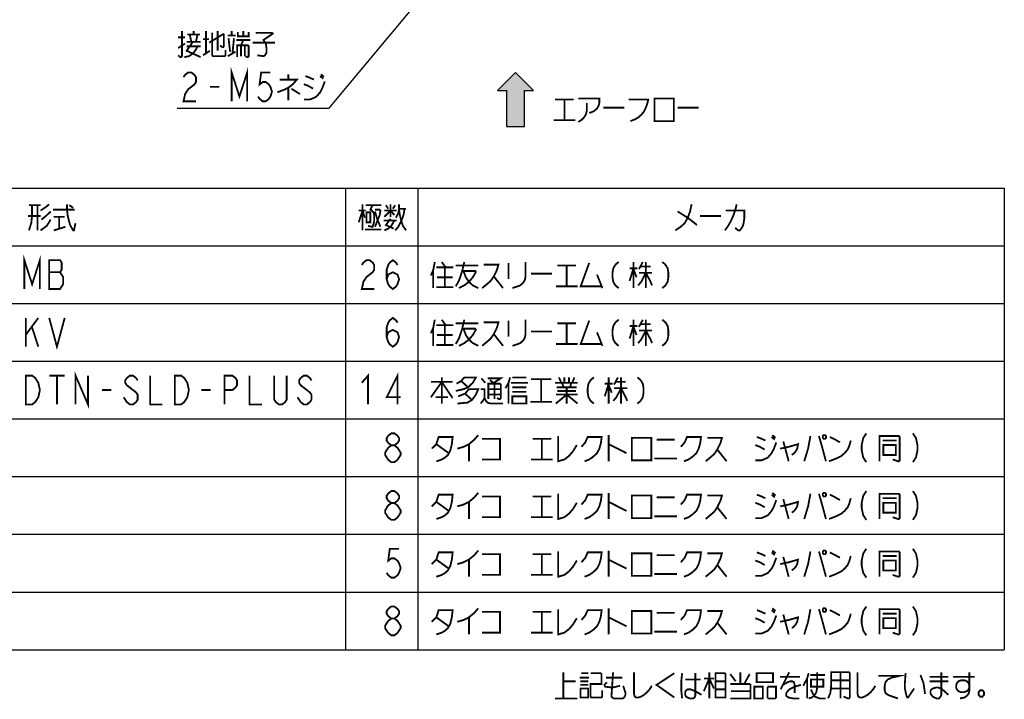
# Model space of a CAD drawing. Extents: x 129 to 1619, y 128 to 1105.
# Tile 5 of 31: x 692 to 1129, y 170 to 471. Entities that reach past the tile are written whole.
import ezdxf

# ---------------------------------------------------------------- set-up
doc = ezdxf.new("R2010")
doc.units = 0
doc.header["$LTSCALE"] = 92.4
doc.layers.get('0').update_dxf_attribs({"linetype": 'CONTINUOUS'})
doc.layers.add('ALL_NOTE', color=7, linetype='CONTINUOUS')

# ---------------------------------------------------------------- blocks, each defined once
blk = doc.blocks.new('ARROW_BL1', base_point=(912, 436))
at = {"color": 7, "linetype": 'CONTINUOUS'}
for p, q in [((912, 448), (904, 440)), ((920, 440), (912, 448)), ((904, 440), (908, 440)), ((908, 440), (908, 424)), ((916, 424), (916, 440)), ((916, 440), (920, 440)), ((908, 424), (916, 424))]:
    blk.add_line(p, q, dxfattribs=at)
for points in [[(904, 440), (912, 448), (908, 440)], [(912, 448), (916, 424), (908, 440)], [(916, 424), (912, 448), (916, 440)], [(912, 448), (920, 440), (916, 440)], [(916, 424), (908, 424), (908, 440)]]:
    blk.add_solid(points, dxfattribs=at)

msp = doc.modelspace()

# ---------------------------------------------------------------- linework, layer by layer
at = {"color": 2, "linetype": 'CONTINUOUS'}
for p, q in [((516.706, 396.735), (1128.706, 396.735)), ((836.706, 396.735), (836.706, 191.935)), ((868.706, 396.735), (868.706, 191.935)), ((1128.706, 396.735), (1128.706, 191.935)), ((516.706, 371.135), (1128.706, 371.135)), ((516.706, 345.535), (1128.706, 345.535)), ((516.706, 319.935), (1128.706, 319.935)), ((516.706, 294.335), (1128.706, 294.335)), ((516.706, 268.735), (1128.706, 268.735)), ((516.706, 243.135), (1128.706, 243.135)), ((516.706, 217.535), (1128.706, 217.535)), ((516.706, 191.935), (1128.706, 191.935))]:
    msp.add_line(p, q, dxfattribs=at)
at = {"layer": 'ALL_NOTE', "color": 2, "linetype": 'CONTINUOUS'}
for p, q in [((904.342, 522.191), (829.207, 432)), ((828.207, 432), (762.159, 432)), ((829.207, 432), (828.207, 432))]:
    msp.add_line(p, q, dxfattribs=at)
at = {"layer": 'ALL_NOTE', "color": 2, "linetype": 'CONTINUOUS', "const_width": 0.8}
for points in [[(764.223, 466.4), (764.223, 455.2), (763.879, 454.8), (763.535, 454.8), (762.503, 455.6)], [(762.503, 463.6), (765.599, 463.6)], [(766.631, 464.8), (772.135, 464.8)], [(768.351, 461.6), (767.663, 464.8)], [(769.383, 464.8), (769.383, 466.4)], [(771.103, 464.8), (770.415, 461.6)], [(773.511, 462.8), (776.263, 462.8)], [(774.887, 466.4), (774.887, 456.4)], [(776.263, 461.2), (782.799, 465.2)], [(777.639, 465.6), (777.639, 455.6), (777.983, 455.2), (783.143, 455.2), (783.487, 455.6), (783.487, 458)], [(780.047, 466.4), (780.047, 457.6)], [(782.799, 465.2), (782.799, 459.6), (782.455, 459.2), (782.111, 459.2), (781.079, 460)], [(784.519, 464.4), (787.959, 464.4)], [(784.863, 463.2), (785.551, 457.2)], [(786.239, 464.4), (786.239, 466.4)], [(786.583, 456.4), (787.271, 463.2)], [(788.303, 462.4), (794.495, 462.4)], [(788.991, 466), (788.991, 464), (793.807, 464), (793.807, 466)], [(790.367, 460), (791.399, 462.4)], [(791.399, 466.4), (791.399, 464)], [(796.903, 465.6), (804.127, 465.6), (804.471, 465.2), (800.343, 462.4), (801.375, 460.8), (801.719, 458.4), (801.719, 456.8), (801.031, 455.6), (800.343, 455.2), (797.591, 455.6)], [(762.503, 458.8), (765.599, 460.8)], [(765.255, 454.8), (767.319, 455.2), (769.039, 456.4), (770.071, 457.6), (771.103, 459.6)], [(769.039, 461.6), (766.287, 457.6), (772.479, 454.8)], [(766.287, 461.6), (772.479, 461.6)], [(766.287, 459.6), (772.479, 459.6)], [(788.647, 454.8), (788.647, 460), (793.463, 460), (793.807, 459.6), (793.807, 455.2), (793.463, 454.8), (793.119, 454.8), (792.431, 455.2)], [(790.367, 460), (790.367, 455.2)], [(792.087, 460), (792.087, 455.2)], [(795.527, 461.2), (805.503, 461.2)], [(773.511, 455.6), (776.607, 457.6)], [(784.519, 455.2), (787.959, 457.2)], [(786.239, 435.2), (786.239, 448), (789.679, 437.333), (793.119, 448), (793.119, 435.2)], [(764.911, 445.867), (765.599, 446.933), (766.975, 448), (768.351, 448), (769.727, 446.933), (770.415, 445.867), (770.415, 443.733), (769.727, 442.667), (768.351, 441.6), (766.975, 440.533), (765.599, 438.4), (764.911, 435.2), (770.415, 435.2)], [(803.439, 448), (799.311, 448), (798.623, 442.667), (799.999, 443.733), (801.375, 443.733), (802.751, 442.667), (803.439, 441.6), (804.127, 439.467), (803.439, 437.333), (802.751, 436.267), (801.375, 435.2), (799.999, 435.2), (798.623, 436.267), (797.935, 437.333)], [(807.567, 444.8), (815.135, 444.8), (813.415, 442.8), (811.351, 441.2), (809.631, 440.4), (806.535, 439.2)], [(811.351, 447.2), (811.351, 444.8)], [(818.919, 446.4), (820.983, 445.6), (822.703, 444.8)], [(825.455, 446.4), (826.831, 445.2)], [(825.799, 447.2), (827.175, 446)], [(776.607, 441.6), (780.735, 441.6)], [(811.351, 441.2), (811.351, 435.6)], [(812.727, 440.8), (816.511, 438.4)], [(818.231, 436), (820.983, 436), (823.735, 437.2), (825.455, 439.2), (826.487, 441.2), (827.519, 444)], [(818.231, 442.8), (820.295, 442), (822.359, 440.8)], [(939.922, 436.4), (949.21, 436.4), (949.21, 434.4), (948.866, 433.2), (948.178, 432), (946.802, 430.8), (944.738, 430)], [(973.634, 436.4), (973.634, 426.4), (982.234, 426.4), (982.234, 436.4), (973.634, 436.4)], [(929.602, 436), (937.858, 436)], [(933.73, 436), (933.73, 426.8)], [(943.706, 434.4), (943.706, 431.2), (943.362, 429.6), (942.674, 428.4), (941.642, 427.2), (939.922, 426)], [(950.93, 432.4), (960.218, 432.4)], [(962.282, 436), (970.882, 436), (970.538, 434.4), (969.85, 432.4), (968.818, 430.4), (967.786, 429.2), (966.41, 428), (965.034, 427.2), (962.97, 426.4)], [(983.954, 432.4), (993.242, 432.4)], [(928.914, 426.8), (938.546, 426.8)], [(696.386, 389.136), (701.546, 389.136)], [(697.762, 389.136), (697.762, 384.336), (697.418, 381.135), (696.386, 377.935)], [(700.17, 389.136), (700.17, 377.935)], [(701.546, 386.735), (703.954, 388.336), (705.33, 389.535)], [(713.242, 389.535), (713.242, 387.135), (713.586, 384.336), (714.618, 380.336), (715.994, 377.935), (716.338, 377.935)], [(714.274, 389.136), (715.994, 387.936)], [(844.274, 389.535), (844.274, 377.935)], [(845.65, 389.136), (852.53, 389.136)], [(848.746, 389.136), (847.714, 387.135), (848.402, 386.735), (849.09, 385.935), (849.434, 384.736), (849.434, 381.935), (848.746, 379.536), (848.402, 379.536), (846.682, 379.936)], [(854.594, 389.136), (855.626, 387.535)], [(856.658, 389.535), (856.658, 383.936)], [(857.69, 387.535), (858.722, 389.136)], [(859.066, 383.535), (860.098, 385.535), (860.442, 387.535), (860.442, 389.535)], [(990.106, 389.535), (989.418, 386.335), (988.386, 383.535), (987.01, 381.135), (985.29, 379.536), (982.882, 377.935)], [(1010.058, 389.535), (1009.714, 387.936), (1009.37, 386.735), (1008.682, 384.736), (1007.65, 382.335), (1006.962, 381.135), (1006.274, 379.936), (1004.898, 377.935)], [(701.546, 384.336), (696.042, 384.336)], [(706.018, 386.335), (703.954, 384.336), (701.89, 382.735)], [(707.05, 387.135), (716.338, 387.135), (716.682, 387.135)], [(707.394, 383.936), (712.21, 383.936)], [(709.802, 383.936), (709.802, 378.735)], [(842.554, 381.535), (844.274, 386.735), (845.306, 383.535)], [(842.554, 386.735), (845.65, 386.735)], [(845.994, 385.935), (845.994, 381.535), (847.714, 381.535), (847.714, 385.935), (845.994, 385.935)], [(849.778, 387.135), (851.842, 387.135), (852.186, 386.735), (851.842, 384.736), (849.778, 379.536)], [(849.778, 386.335), (850.81, 382.735), (852.186, 379.536)], [(853.906, 383.936), (856.658, 386.735), (858.378, 384.736)], [(853.906, 386.735), (859.41, 386.735)], [(862.85, 387.535), (862.506, 385.135), (861.818, 383.135), (861.13, 381.535), (860.098, 379.536), (858.722, 377.935)], [(860.442, 387.535), (863.538, 387.535)], [(860.442, 387.135), (860.786, 384.736), (861.474, 381.935), (862.162, 379.936), (863.538, 377.935)], [(983.914, 386.335), (988.386, 383.535), (992.514, 380.336)], [(993.89, 384.336), (1003.178, 384.336)], [(1005.242, 386.735), (1013.498, 386.735), (1013.498, 383.535), (1013.154, 381.135), (1012.81, 379.936), (1012.122, 378.735), (1011.434, 377.935), (1010.746, 377.935), (1009.37, 379.135)], [(706.018, 382.735), (704.298, 379.936), (701.546, 377.935)], [(707.394, 377.935), (712.554, 379.536)], [(715.994, 377.935), (716.338, 377.935), (717.026, 381.135)], [(853.562, 382.335), (859.41, 382.335)], [(853.906, 377.935), (855.626, 378.735), (857.002, 379.936), (858.378, 382.335)], [(856.658, 383.135), (854.594, 380.336), (858.034, 378.735)], [(845.306, 378.335), (852.53, 378.335)], [(694.354, 351.935), (694.354, 364.735), (697.794, 354.069), (701.234, 364.735), (701.234, 351.935)], [(705.362, 364.735), (705.362, 351.935), (710.178, 351.935), (710.866, 353.002), (711.554, 354.069), (711.554, 357.269), (710.866, 358.335), (710.178, 359.402), (710.866, 360.469), (710.866, 363.669), (710.178, 364.735), (705.362, 364.735)], [(843.938, 362.602), (844.626, 363.669), (846.002, 364.735), (847.378, 364.735), (848.754, 363.669), (849.442, 362.602), (849.442, 360.469), (848.754, 359.402), (847.378, 358.335), (846.002, 357.269), (844.626, 355.136), (843.938, 351.935), (849.442, 351.935)], [(854.946, 356.202), (855.634, 358.335), (857.698, 359.402), (859.762, 358.335), (860.45, 356.202), (859.762, 354.069), (859.074, 353.002), (857.698, 351.935), (856.322, 353.002), (855.634, 354.069), (854.946, 356.202), (854.946, 360.469), (855.634, 362.602), (856.322, 363.669), (857.698, 364.735), (859.074, 363.669), (859.762, 362.602)], [(876.274, 363.936), (875.586, 360.335), (874.554, 357.935)], [(879.37, 363.936), (881.09, 361.535)], [(889.346, 363.936), (889.002, 362.335), (888.314, 359.536), (886.938, 355.536), (885.562, 353.135)], [(885.562, 362.335), (895.538, 362.335)], [(897.946, 362.736), (904.482, 362.736), (903.794, 360.335), (902.418, 357.535), (901.042, 355.536), (899.666, 354.336), (897.258, 352.335)], [(908.954, 363.536), (908.954, 356.335)], [(916.522, 363.936), (916.522, 357.535), (916.178, 355.935), (915.49, 354.736), (914.114, 353.535), (913.082, 353.135), (910.674, 352.335)], [(930.626, 362.335), (938.882, 362.335)], [(934.754, 362.335), (934.754, 353.135)], [(944.73, 363.536), (940.946, 353.135), (950.234, 353.135)], [(957.802, 363.936), (956.77, 363.136), (956.082, 362.335), (955.394, 361.135), (955.05, 359.136), (955.05, 357.135), (955.394, 355.136), (956.082, 353.935), (956.77, 353.135), (957.802, 352.335)], [(964.338, 363.936), (964.338, 352.335)], [(968.466, 363.936), (966.746, 360.735)], [(967.434, 361.935), (971.906, 361.935)], [(969.842, 363.936), (969.842, 352.335)], [(977.066, 363.936), (978.098, 363.136), (978.786, 362.335), (979.474, 361.135), (979.818, 359.136), (979.818, 357.135), (979.474, 355.136), (978.786, 353.935), (978.098, 353.135), (977.066, 352.335)], [(705.362, 359.402), (710.178, 359.402)], [(875.586, 360.335), (875.586, 352.335)], [(876.962, 361.535), (884.53, 361.535)], [(880.746, 361.535), (880.746, 352.735)], [(888.314, 359.935), (894.162, 359.935), (894.506, 359.536), (893.13, 357.135), (891.41, 355.136), (889.346, 353.535), (886.938, 352.335)], [(889.002, 359.935), (890.034, 357.135), (891.41, 355.136), (893.13, 353.535), (895.538, 352.335)], [(902.418, 357.535), (906.546, 352.335)], [(918.93, 358.736), (928.218, 358.736)], [(948.17, 358.335), (950.578, 352.335)], [(962.618, 361.135), (966.058, 361.135)], [(964.338, 361.135), (962.618, 355.536)], [(964.338, 360.735), (965.714, 357.135)], [(969.842, 359.136), (967.778, 355.136), (966.402, 353.535)], [(966.746, 359.136), (972.594, 359.136)], [(969.842, 359.136), (971.906, 355.136), (972.594, 353.535)], [(877.306, 357.135), (884.186, 357.135)], [(929.938, 353.135), (939.57, 353.135)], [(876.962, 352.735), (884.53, 352.735)], [(695.042, 339.135), (695.042, 326.335)], [(695.042, 331.669), (700.546, 339.135)], [(705.362, 339.135), (708.802, 326.335), (712.242, 339.135)], [(854.946, 330.602), (855.634, 332.735), (857.698, 333.802), (859.762, 332.735), (860.45, 330.602), (859.762, 328.469), (859.074, 327.402), (857.698, 326.335), (856.322, 327.402), (855.634, 328.469), (854.946, 330.602), (854.946, 334.869), (855.634, 337.002), (856.322, 338.069), (857.698, 339.135), (859.074, 338.069), (859.762, 337.002)], [(876.274, 338.336), (875.586, 334.735), (874.554, 332.335)], [(876.962, 335.935), (884.53, 335.935)], [(879.37, 338.336), (881.09, 335.935)], [(880.746, 335.935), (880.746, 327.135)], [(889.346, 338.336), (889.002, 336.735), (888.314, 333.936), (886.938, 329.936), (885.562, 327.535)], [(885.562, 336.735), (895.538, 336.735)], [(897.946, 337.135), (904.482, 337.135), (903.794, 334.735), (902.418, 331.935), (901.042, 329.936), (899.666, 328.735), (897.258, 326.735)], [(908.954, 337.936), (908.954, 330.735)], [(916.522, 338.336), (916.522, 331.935), (916.178, 330.336), (915.49, 329.136), (914.114, 327.935), (913.082, 327.535), (910.674, 326.735)], [(930.626, 336.735), (938.882, 336.735)], [(934.754, 336.735), (934.754, 327.535)], [(944.73, 337.936), (940.946, 327.535), (950.234, 327.535)], [(957.802, 338.336), (956.77, 337.536), (956.082, 336.735), (955.394, 335.535), (955.05, 333.536), (955.05, 331.535), (955.394, 329.536), (956.082, 328.335), (956.77, 327.535), (957.802, 326.735)], [(964.338, 338.336), (964.338, 326.735)], [(968.466, 338.336), (966.746, 335.135)], [(967.434, 336.335), (971.906, 336.335)], [(969.842, 338.336), (969.842, 326.735)], [(977.066, 338.336), (978.098, 337.536), (978.786, 336.735), (979.474, 335.535), (979.818, 333.536), (979.818, 331.535), (979.474, 329.536), (978.786, 328.335), (978.098, 327.535), (977.066, 326.735)], [(697.794, 334.869), (700.546, 326.335)], [(875.586, 334.735), (875.586, 326.735)], [(877.306, 331.535), (884.186, 331.535)], [(888.314, 334.336), (894.162, 334.336), (894.506, 333.936), (893.13, 331.535), (891.41, 329.536), (889.346, 327.935), (886.938, 326.735)], [(889.002, 334.336), (890.034, 331.535), (891.41, 329.536), (893.13, 327.935), (895.538, 326.735)], [(902.418, 331.935), (906.546, 326.735)], [(918.93, 333.135), (928.218, 333.135)], [(948.17, 332.735), (950.578, 326.735)], [(962.618, 335.535), (966.058, 335.535)], [(964.338, 335.535), (962.618, 329.936)], [(964.338, 335.135), (965.714, 331.535)], [(969.842, 333.536), (967.778, 329.536), (966.402, 327.935)], [(966.746, 333.536), (972.594, 333.536)], [(969.842, 333.536), (971.906, 329.536), (972.594, 327.935)], [(876.962, 327.135), (884.53, 327.135)], [(929.938, 327.535), (939.57, 327.535)], [(717.058, 300.735), (717.058, 313.535), (722.562, 300.735), (722.562, 313.535)], [(843.938, 310.336), (846.69, 313.535), (846.69, 300.735)], [(859.762, 300.735), (859.762, 313.535), (854.946, 303.936), (861.138, 303.936)], [(695.042, 313.535), (697.794, 313.535), (699.17, 312.469), (699.858, 311.402), (700.546, 310.336), (701.234, 307.135), (700.546, 303.936), (699.858, 302.869), (699.17, 301.802), (697.794, 300.735), (695.042, 300.735), (695.042, 313.535)], [(705.362, 313.535), (712.242, 313.535)], [(708.802, 313.535), (708.802, 300.735)], [(744.578, 311.402), (743.89, 312.469), (742.514, 313.535), (741.138, 313.535), (739.762, 312.469), (739.074, 311.402), (739.074, 310.336), (739.762, 309.269), (741.138, 308.202), (742.514, 307.135), (743.89, 306.069), (744.578, 305.002), (744.578, 302.869), (743.89, 301.802), (742.514, 300.735), (741.138, 300.735), (739.762, 301.802), (739.074, 302.869), (738.386, 303.936)], [(750.082, 313.535), (750.082, 300.735), (755.586, 300.735)], [(761.09, 313.535), (763.842, 313.535), (765.218, 312.469), (765.906, 311.402), (766.594, 310.336), (767.282, 307.135), (766.594, 303.936), (765.906, 302.869), (765.218, 301.802), (763.842, 300.735), (761.09, 300.735), (761.09, 313.535)], [(783.106, 300.735), (783.106, 313.535), (786.546, 313.535), (787.922, 312.469), (788.61, 311.402), (788.61, 309.269), (787.922, 308.202), (786.546, 307.135), (783.106, 307.135)], [(794.114, 313.535), (794.114, 300.735), (799.618, 300.735)], [(810.626, 313.535), (810.626, 302.869), (809.938, 301.802), (808.562, 300.735), (807.186, 300.735), (805.81, 301.802), (805.122, 302.869), (805.122, 313.535)], [(821.634, 311.402), (820.946, 312.469), (819.57, 313.535), (818.194, 313.535), (816.818, 312.469), (816.13, 311.402), (816.13, 310.336), (816.818, 309.269), (818.194, 308.202), (819.57, 307.135), (820.946, 306.069), (821.634, 305.002), (821.634, 302.869), (820.946, 301.802), (819.57, 300.735), (818.194, 300.735), (816.818, 301.802), (816.13, 302.869), (815.442, 303.936)], [(874.554, 303.936), (879.37, 310.735), (884.186, 303.535)], [(874.554, 310.735), (884.186, 310.735)], [(879.37, 312.735), (879.37, 301.135)], [(885.906, 309.935), (887.97, 311.135), (889.346, 312.735), (894.506, 312.735), (893.13, 310.336), (891.066, 308.336), (889.002, 307.535), (885.562, 306.735)], [(887.97, 311.135), (891.066, 308.336)], [(896.914, 312.336), (898.634, 310.336)], [(899.666, 312.336), (905.514, 312.336), (902.418, 310.336)], [(900.01, 303.135), (900.01, 309.935), (905.17, 309.935), (905.514, 309.535), (905.514, 303.535), (905.17, 303.135), (904.826, 303.135), (903.794, 303.535)], [(900.698, 311.535), (902.762, 309.935)], [(902.762, 309.935), (902.762, 303.135)], [(909.642, 312.735), (908.954, 310.336), (907.578, 307.935)], [(908.954, 310.336), (908.954, 301.135)], [(909.986, 310.336), (917.554, 310.336)], [(910.674, 312.735), (916.866, 312.735)], [(918.93, 311.935), (927.874, 311.935)], [(923.402, 311.935), (923.402, 301.936)], [(929.594, 310.336), (939.57, 310.336)], [(931.314, 312.735), (932.346, 310.336)], [(932.69, 310.336), (933.378, 308.336)], [(933.722, 312.735), (933.722, 310.336)], [(935.786, 312.735), (935.786, 310.336)], [(936.818, 310.336), (936.13, 308.336)], [(938.194, 312.735), (937.162, 310.336)], [(946.794, 312.735), (945.762, 311.935), (945.074, 311.135), (944.386, 309.935), (944.042, 307.935), (944.042, 305.935), (944.386, 303.936), (945.074, 302.735), (945.762, 301.936), (946.794, 301.135)], [(951.61, 309.935), (955.05, 309.935)], [(953.33, 309.935), (951.61, 304.335)], [(953.33, 312.735), (953.33, 301.135)], [(953.33, 309.535), (954.706, 305.935)], [(957.458, 312.735), (955.738, 309.535)], [(956.426, 310.735), (960.898, 310.735)], [(958.834, 312.735), (958.834, 301.135)], [(966.058, 312.735), (967.09, 311.935), (967.778, 311.135), (968.466, 309.935), (968.81, 307.935), (968.81, 305.935), (968.466, 303.936), (967.778, 302.735), (967.09, 301.936), (966.058, 301.135)], [(728.754, 307.135), (732.882, 307.135)], [(772.786, 307.135), (776.914, 307.135)], [(886.594, 304.335), (889.69, 305.535), (891.41, 307.535), (895.538, 307.535), (894.506, 305.135), (892.786, 302.735), (890.722, 301.535), (886.25, 301.135)], [(889.69, 305.535), (892.786, 302.735)], [(896.57, 307.535), (898.29, 307.535), (898.29, 303.535), (897.602, 302.335), (896.57, 301.135)], [(900.01, 307.535), (905.514, 307.535)], [(900.01, 305.135), (905.514, 305.135)], [(910.674, 308.336), (916.522, 308.336), (916.866, 308.336)], [(910.674, 306.336), (916.866, 306.336)], [(929.938, 301.135), (934.754, 305.135), (939.57, 301.135)], [(929.938, 305.135), (939.57, 305.135)], [(930.282, 308.336), (938.538, 308.336), (938.882, 308.336)], [(930.626, 306.735), (938.882, 306.735)], [(934.754, 308.336), (934.754, 301.135)], [(938.882, 308.336), (939.226, 308.336)], [(958.834, 307.935), (956.77, 303.936), (955.394, 302.335)], [(955.738, 307.935), (961.586, 307.935)], [(958.834, 307.935), (960.898, 303.936), (961.586, 302.335)], [(876.618, 303.936), (881.778, 303.936), (882.122, 303.936)], [(898.29, 303.535), (898.978, 302.335), (899.666, 301.535), (901.042, 301.135), (906.546, 301.135)], [(910.674, 304.335), (910.674, 301.135), (916.866, 301.135), (916.866, 304.335), (910.674, 304.335)], [(918.586, 301.936), (928.218, 301.936)], [(857.01, 282.602), (855.634, 283.669), (854.946, 284.735), (854.946, 285.802), (855.634, 286.869), (857.01, 287.935), (858.386, 287.935), (859.762, 286.869), (860.45, 285.802), (860.45, 284.735), (859.762, 283.669), (858.386, 282.602)], [(1067.538, 287.935), (1066.162, 285.802), (1065.474, 282.602), (1065.474, 280.469), (1066.162, 277.269), (1067.538, 275.135)], [(1088.178, 287.935), (1089.554, 285.802), (1090.242, 282.602), (1090.242, 280.469), (1089.554, 277.269), (1088.178, 275.135)], [(874.898, 281.136), (876.962, 283.136), (877.994, 286.335), (884.186, 286.335), (883.842, 283.136), (883.154, 280.335), (882.122, 278.335), (880.746, 277.135), (879.37, 276.335), (876.962, 275.535)], [(886.25, 281.136), (889.002, 281.935), (891.41, 283.136), (893.818, 285.136), (895.538, 287.136)], [(897.258, 285.535), (905.17, 285.535), (905.17, 276.335), (897.258, 276.335)], [(919.618, 285.535), (927.874, 285.535)], [(923.746, 285.535), (923.746, 276.335)], [(930.97, 286.735), (930.97, 275.535), (933.722, 276.335), (935.786, 277.935), (937.506, 279.935), (939.226, 282.735)], [(941.29, 281.935), (943.01, 283.935), (944.042, 286.335), (950.234, 286.335), (949.89, 283.535), (949.202, 281.136), (948.17, 279.135), (946.45, 277.535), (944.73, 276.335), (942.666, 275.535)], [(953.33, 287.136), (953.33, 275.535)], [(963.65, 285.935), (963.65, 275.935), (972.25, 275.935), (972.25, 285.935), (963.65, 285.935)], [(974.658, 285.136), (982.57, 285.136)], [(985.322, 281.935), (987.042, 283.935), (988.074, 286.335), (994.266, 286.335), (993.922, 283.535), (993.234, 281.136), (992.202, 279.135), (990.482, 277.535), (988.762, 276.335), (986.698, 275.535)], [(997.018, 285.935), (1003.554, 285.935), (1002.866, 283.535), (1001.49, 280.735), (1000.114, 278.736), (998.738, 277.535), (996.33, 275.535)], [(1018.346, 275.935), (1021.098, 275.935), (1023.85, 277.135), (1025.57, 279.135), (1026.602, 281.136), (1027.634, 283.935)], [(1019.034, 286.335), (1021.098, 285.535), (1022.818, 284.735)], [(1025.57, 286.335), (1026.946, 285.136)], [(1025.914, 287.136), (1027.29, 285.935)], [(1029.354, 281.136), (1033.138, 281.935), (1037.266, 283.136), (1036.922, 281.136), (1036.234, 279.935), (1035.546, 279.135), (1034.514, 278.335)], [(1030.73, 284.335), (1031.418, 281.935)], [(1042.77, 286.735), (1041.738, 281.136), (1040.018, 275.535)], [(1046.554, 286.735), (1047.93, 281.935), (1049.65, 275.535)], [(1048.618, 287.136), (1048.274, 286.735), (1048.274, 285.935), (1048.618, 285.535), (1049.306, 285.535), (1049.65, 285.935), (1049.65, 286.735), (1049.306, 287.136), (1048.618, 287.136)], [(1051.026, 275.535), (1054.122, 276.736), (1056.53, 277.935), (1057.906, 279.135), (1059.282, 280.735), (1059.97, 282.335), (1060.658, 284.735)], [(1051.37, 286.335), (1053.778, 285.136), (1055.842, 283.935)], [(1073.386, 275.535), (1073.386, 286.735), (1081.986, 286.735), (1082.33, 286.335), (1082.33, 275.935), (1081.986, 275.535), (1081.642, 275.535), (1079.234, 276.335)], [(1074.762, 284.735), (1080.954, 284.735)], [(857.01, 275.135), (855.634, 276.202), (854.946, 277.269), (854.258, 278.335), (854.258, 279.402), (854.946, 280.469), (855.634, 281.535), (857.01, 282.602), (858.386, 282.602), (859.762, 281.535), (860.45, 280.469), (861.138, 279.402), (861.138, 278.335), (860.45, 277.269), (859.762, 276.202), (858.386, 275.135), (857.01, 275.135)], [(876.962, 283.136), (882.466, 279.135)], [(891.41, 283.136), (891.41, 275.535)], [(953.33, 283.136), (961.242, 279.135)], [(1001.49, 280.735), (1005.618, 275.535)], [(1018.346, 282.735), (1020.41, 281.935), (1022.474, 280.735)], [(1031.418, 281.935), (1033.138, 275.535)], [(1075.106, 282.735), (1075.106, 278.335), (1080.61, 278.335), (1080.61, 282.735), (1075.106, 282.735)], [(918.93, 276.335), (928.562, 276.335)], [(973.626, 276.736), (983.602, 276.736)], [(857.01, 257.002), (855.634, 258.069), (854.946, 259.135), (854.946, 260.202), (855.634, 261.269), (857.01, 262.335), (858.386, 262.335), (859.762, 261.269), (860.45, 260.202), (860.45, 259.135), (859.762, 258.069), (858.386, 257.002)], [(886.25, 255.535), (889.002, 256.335), (891.41, 257.535), (893.818, 259.535), (895.538, 261.535)], [(953.33, 261.535), (953.33, 249.935)], [(1025.914, 261.535), (1027.29, 260.335)], [(1048.618, 261.535), (1048.274, 261.135), (1048.274, 260.335), (1048.618, 259.936), (1049.306, 259.936), (1049.65, 260.335), (1049.65, 261.135), (1049.306, 261.535), (1048.618, 261.535)], [(1067.538, 262.335), (1066.162, 260.202), (1065.474, 257.002), (1065.474, 254.869), (1066.162, 251.669), (1067.538, 249.536)], [(1088.178, 262.335), (1089.554, 260.202), (1090.242, 257.002), (1090.242, 254.869), (1089.554, 251.669), (1088.178, 249.536)], [(874.898, 255.535), (876.962, 257.535), (877.994, 260.735), (884.186, 260.735), (883.842, 257.535), (883.154, 254.735), (882.122, 252.735), (880.746, 251.536), (879.37, 250.735), (876.962, 249.935)], [(876.962, 257.535), (882.466, 253.536)], [(891.41, 257.535), (891.41, 249.935)], [(897.258, 259.936), (905.17, 259.936), (905.17, 250.735), (897.258, 250.735)], [(919.618, 259.936), (927.874, 259.936)], [(923.746, 259.936), (923.746, 250.735)], [(930.97, 261.135), (930.97, 249.935), (933.722, 250.735), (935.786, 252.335), (937.506, 254.335), (939.226, 257.135)], [(941.29, 256.335), (943.01, 258.335), (944.042, 260.735), (950.234, 260.735), (949.89, 257.936), (949.202, 255.535), (948.17, 253.536), (946.45, 251.935), (944.73, 250.735), (942.666, 249.935)], [(953.33, 257.535), (961.242, 253.536)], [(963.65, 260.335), (963.65, 250.335), (972.25, 250.335), (972.25, 260.335), (963.65, 260.335)], [(974.658, 259.535), (982.57, 259.535)], [(985.322, 256.335), (987.042, 258.335), (988.074, 260.735), (994.266, 260.735), (993.922, 257.936), (993.234, 255.535), (992.202, 253.536), (990.482, 251.935), (988.762, 250.735), (986.698, 249.935)], [(997.018, 260.335), (1003.554, 260.335), (1002.866, 257.936), (1001.49, 255.135), (1000.114, 253.135), (998.738, 251.935), (996.33, 249.935)], [(1018.346, 250.335), (1021.098, 250.335), (1023.85, 251.536), (1025.57, 253.536), (1026.602, 255.535), (1027.634, 258.335)], [(1018.346, 257.135), (1020.41, 256.335), (1022.474, 255.135)], [(1019.034, 260.735), (1021.098, 259.936), (1022.818, 259.135)], [(1025.57, 260.735), (1026.946, 259.535)], [(1029.354, 255.535), (1033.138, 256.335), (1037.266, 257.535), (1036.922, 255.535), (1036.234, 254.335), (1035.546, 253.536), (1034.514, 252.735)], [(1030.73, 258.735), (1031.418, 256.335)], [(1042.77, 261.135), (1041.738, 255.535), (1040.018, 249.935)], [(1046.554, 261.135), (1047.93, 256.335), (1049.65, 249.935)], [(1051.026, 249.935), (1054.122, 251.135), (1056.53, 252.335), (1057.906, 253.536), (1059.282, 255.135), (1059.97, 256.735), (1060.658, 259.135)], [(1051.37, 260.735), (1053.778, 259.535), (1055.842, 258.335)], [(1073.386, 249.935), (1073.386, 261.135), (1081.986, 261.135), (1082.33, 260.735), (1082.33, 250.335), (1081.986, 249.935), (1081.642, 249.935), (1079.234, 250.735)], [(1074.762, 259.135), (1080.954, 259.135)], [(1075.106, 257.135), (1075.106, 252.735), (1080.61, 252.735), (1080.61, 257.135), (1075.106, 257.135)], [(857.01, 249.536), (855.634, 250.602), (854.946, 251.669), (854.258, 252.735), (854.258, 253.802), (854.946, 254.869), (855.634, 255.936), (857.01, 257.002), (858.386, 257.002), (859.762, 255.936), (860.45, 254.869), (861.138, 253.802), (861.138, 252.735), (860.45, 251.669), (859.762, 250.602), (858.386, 249.536), (857.01, 249.536)], [(1001.49, 255.135), (1005.618, 249.935)], [(1031.418, 256.335), (1033.138, 249.935)], [(918.93, 250.735), (928.562, 250.735)], [(973.626, 251.135), (983.602, 251.135)], [(860.45, 236.736), (856.322, 236.736), (855.634, 231.402), (857.01, 232.469), (858.386, 232.469), (859.762, 231.402), (860.45, 230.335), (861.138, 228.202), (860.45, 226.069), (859.762, 225.002), (858.386, 223.935), (857.01, 223.935), (855.634, 225.002), (854.946, 226.069)], [(886.25, 229.935), (889.002, 230.736), (891.41, 231.935), (893.818, 233.935), (895.538, 235.935)], [(930.97, 235.535), (930.97, 224.336), (933.722, 225.135), (935.786, 226.735), (937.506, 228.735), (939.226, 231.535)], [(953.33, 235.935), (953.33, 224.336)], [(1025.914, 235.935), (1027.29, 234.736)], [(1042.77, 235.535), (1041.738, 229.935), (1040.018, 224.336)], [(1046.554, 235.535), (1047.93, 230.736), (1049.65, 224.336)], [(1048.618, 235.935), (1048.274, 235.535), (1048.274, 234.736), (1048.618, 234.335), (1049.306, 234.335), (1049.65, 234.736), (1049.65, 235.535), (1049.306, 235.935), (1048.618, 235.935)], [(1067.538, 236.736), (1066.162, 234.602), (1065.474, 231.402), (1065.474, 229.269), (1066.162, 226.069), (1067.538, 223.935)], [(1073.386, 224.336), (1073.386, 235.535), (1081.986, 235.535), (1082.33, 235.135), (1082.33, 224.735), (1081.986, 224.336), (1081.642, 224.336), (1079.234, 225.135)], [(1088.178, 236.736), (1089.554, 234.602), (1090.242, 231.402), (1090.242, 229.269), (1089.554, 226.069), (1088.178, 223.935)], [(874.898, 229.935), (876.962, 231.935), (877.994, 235.135), (884.186, 235.135), (883.842, 231.935), (883.154, 229.135), (882.122, 227.135), (880.746, 225.935), (879.37, 225.135), (876.962, 224.336)], [(876.962, 231.935), (882.466, 227.935)], [(891.41, 231.935), (891.41, 224.336)], [(897.258, 234.335), (905.17, 234.335), (905.17, 225.135), (897.258, 225.135)], [(919.618, 234.335), (927.874, 234.335)], [(923.746, 234.335), (923.746, 225.135)], [(941.29, 230.736), (943.01, 232.736), (944.042, 235.135), (950.234, 235.135), (949.89, 232.335), (949.202, 229.935), (948.17, 227.935), (946.45, 226.336), (944.73, 225.135), (942.666, 224.336)], [(953.33, 231.935), (961.242, 227.935)], [(963.65, 234.736), (963.65, 224.735), (972.25, 224.735), (972.25, 234.736), (963.65, 234.736)], [(974.658, 233.935), (982.57, 233.935)], [(985.322, 230.736), (987.042, 232.736), (988.074, 235.135), (994.266, 235.135), (993.922, 232.335), (993.234, 229.935), (992.202, 227.935), (990.482, 226.336), (988.762, 225.135), (986.698, 224.336)], [(997.018, 234.736), (1003.554, 234.736), (1002.866, 232.335), (1001.49, 229.535), (1000.114, 227.535), (998.738, 226.336), (996.33, 224.336)], [(1018.346, 224.735), (1021.098, 224.735), (1023.85, 225.935), (1025.57, 227.935), (1026.602, 229.935), (1027.634, 232.736)], [(1018.346, 231.535), (1020.41, 230.736), (1022.474, 229.535)], [(1019.034, 235.135), (1021.098, 234.335), (1022.818, 233.535)], [(1025.57, 235.135), (1026.946, 233.935)], [(1029.354, 229.935), (1033.138, 230.736), (1037.266, 231.935), (1036.922, 229.935), (1036.234, 228.735), (1035.546, 227.935), (1034.514, 227.135)], [(1030.73, 233.135), (1031.418, 230.736)], [(1051.026, 224.336), (1054.122, 225.535), (1056.53, 226.735), (1057.906, 227.935), (1059.282, 229.535), (1059.97, 231.135), (1060.658, 233.535)], [(1051.37, 235.135), (1053.778, 233.935), (1055.842, 232.736)], [(1074.762, 233.535), (1080.954, 233.535)], [(1075.106, 231.535), (1075.106, 227.135), (1080.61, 227.135), (1080.61, 231.535), (1075.106, 231.535)], [(1001.49, 229.535), (1005.618, 224.336)], [(1031.418, 230.736), (1033.138, 224.336)], [(918.93, 225.135), (928.562, 225.135)], [(973.626, 225.535), (983.602, 225.535)], [(857.01, 205.802), (855.634, 206.869), (854.946, 207.935), (854.946, 209.002), (855.634, 210.069), (857.01, 211.135), (858.386, 211.135), (859.762, 210.069), (860.45, 209.002), (860.45, 207.935), (859.762, 206.869), (858.386, 205.802)], [(874.898, 204.335), (876.962, 206.335), (877.994, 209.536), (884.186, 209.536), (883.842, 206.335), (883.154, 203.535), (882.122, 201.535), (880.746, 200.335), (879.37, 199.535), (876.962, 198.735)], [(886.25, 204.335), (889.002, 205.135), (891.41, 206.335), (893.818, 208.335), (895.538, 210.335)], [(930.97, 209.935), (930.97, 198.735), (933.722, 199.535), (935.786, 201.136), (937.506, 203.136), (939.226, 205.935)], [(941.29, 205.135), (943.01, 207.135), (944.042, 209.536), (950.234, 209.536), (949.89, 206.735), (949.202, 204.335), (948.17, 202.335), (946.45, 200.735), (944.73, 199.535), (942.666, 198.735)], [(953.33, 210.335), (953.33, 198.735)], [(963.65, 209.135), (963.65, 199.136), (972.25, 199.136), (972.25, 209.135), (963.65, 209.135)], [(985.322, 205.135), (987.042, 207.135), (988.074, 209.536), (994.266, 209.536), (993.922, 206.735), (993.234, 204.335), (992.202, 202.335), (990.482, 200.735), (988.762, 199.535), (986.698, 198.735)], [(997.018, 209.135), (1003.554, 209.135), (1002.866, 206.735), (1001.49, 203.935), (1000.114, 201.935), (998.738, 200.735), (996.33, 198.735)], [(1019.034, 209.536), (1021.098, 208.735), (1022.818, 207.935)], [(1025.57, 209.536), (1026.946, 208.335)], [(1025.914, 210.335), (1027.29, 209.135)], [(1042.77, 209.935), (1041.738, 204.335), (1040.018, 198.735)], [(1046.554, 209.935), (1047.93, 205.135), (1049.65, 198.735)], [(1048.618, 210.335), (1048.274, 209.935), (1048.274, 209.135), (1048.618, 208.735), (1049.306, 208.735), (1049.65, 209.135), (1049.65, 209.935), (1049.306, 210.335), (1048.618, 210.335)], [(1051.37, 209.536), (1053.778, 208.335), (1055.842, 207.135)], [(1067.538, 211.135), (1066.162, 209.002), (1065.474, 205.802), (1065.474, 203.669), (1066.162, 200.469), (1067.538, 198.335)], [(1073.386, 198.735), (1073.386, 209.935), (1081.986, 209.935), (1082.33, 209.536), (1082.33, 199.136), (1081.986, 198.735), (1081.642, 198.735), (1079.234, 199.535)], [(1088.178, 211.135), (1089.554, 209.002), (1090.242, 205.802), (1090.242, 203.669), (1089.554, 200.469), (1088.178, 198.335)], [(857.01, 198.335), (855.634, 199.402), (854.946, 200.469), (854.258, 201.535), (854.258, 202.602), (854.946, 203.669), (855.634, 204.735), (857.01, 205.802), (858.386, 205.802), (859.762, 204.735), (860.45, 203.669), (861.138, 202.602), (861.138, 201.535), (860.45, 200.469), (859.762, 199.402), (858.386, 198.335), (857.01, 198.335)], [(876.962, 206.335), (882.466, 202.335)], [(891.41, 206.335), (891.41, 198.735)], [(897.258, 208.735), (905.17, 208.735), (905.17, 199.535), (897.258, 199.535)], [(919.618, 208.735), (927.874, 208.735)], [(923.746, 208.735), (923.746, 199.535)], [(953.33, 206.335), (961.242, 202.335)], [(974.658, 208.335), (982.57, 208.335)], [(1018.346, 199.136), (1021.098, 199.136), (1023.85, 200.335), (1025.57, 202.335), (1026.602, 204.335), (1027.634, 207.135)], [(1018.346, 205.935), (1020.41, 205.135), (1022.474, 203.935)], [(1029.354, 204.335), (1033.138, 205.135), (1037.266, 206.335), (1036.922, 204.335), (1036.234, 203.136), (1035.546, 202.335), (1034.514, 201.535)], [(1030.73, 207.536), (1031.418, 205.135)], [(1031.418, 205.135), (1033.138, 198.735)], [(1051.026, 198.735), (1054.122, 199.935), (1056.53, 201.136), (1057.906, 202.335), (1059.282, 203.935), (1059.97, 205.536), (1060.658, 207.935)], [(1074.762, 207.935), (1080.954, 207.935)], [(1075.106, 205.935), (1075.106, 201.535), (1080.61, 201.535), (1080.61, 205.935), (1075.106, 205.935)], [(1001.49, 203.935), (1005.618, 198.735)], [(918.93, 199.535), (928.562, 199.535)], [(973.626, 199.935), (983.602, 199.935)], [(933.274, 170.358), (933.274, 181.958)], [(940.498, 179.558), (944.626, 179.558)], [(941.186, 181.558), (944.282, 181.558)], [(945.314, 181.558), (949.786, 181.558), (950.13, 181.158), (950.13, 176.758), (945.314, 176.758), (945.314, 171.158), (945.658, 170.758), (950.13, 170.758), (950.474, 171.158), (950.474, 173.958)], [(952.194, 179.558), (959.418, 179.558)], [(955.29, 181.958), (954.602, 171.558), (954.602, 171.158), (954.946, 170.758), (955.634, 170.358), (959.762, 170.358), (960.45, 171.158), (960.794, 171.958), (960.794, 172.758), (960.45, 173.958), (959.762, 175.958)], [(964.578, 181.958), (964.578, 172.358), (964.922, 171.158), (965.61, 170.758), (966.642, 170.758), (967.674, 171.158), (969.05, 171.958), (970.426, 173.158), (971.458, 174.358), (972.49, 175.958)], [(982.466, 181.558), (974.554, 176.358), (982.466, 170.758)], [(985.906, 181.558), (985.562, 178.358), (985.562, 173.558), (985.906, 170.358)], [(991.754, 181.558), (991.754, 171.558), (991.41, 170.758), (990.722, 170.358), (989.346, 170.358), (988.314, 170.758), (987.626, 171.158), (987.282, 171.958), (987.282, 173.158), (987.626, 173.958), (988.314, 174.358), (989.69, 174.358), (990.722, 173.958), (991.754, 173.558), (994.506, 171.958)], [(987.282, 178.758), (994.162, 178.758)], [(995.538, 173.558), (997.946, 179.158), (1000.01, 174.758)], [(995.538, 179.158), (1000.01, 179.158)], [(997.946, 181.958), (997.946, 170.358)], [(1000.698, 181.558), (1000.698, 170.758), (1005.17, 170.758), (1005.17, 181.158), (1004.826, 181.558), (1000.698, 181.558)], [(1007.234, 181.158), (1009.642, 177.958)], [(1011.706, 176.758), (1011.706, 181.958)], [(1013.426, 176.758), (1015.834, 181.158)], [(1018.93, 181.558), (1018.93, 177.558), (1026.154, 177.558), (1026.154, 181.558), (1018.93, 181.558)], [(1029.25, 179.958), (1038.194, 179.958)], [(1033.378, 181.958), (1029.594, 174.358)], [(1041.978, 181.558), (1041.29, 179.158), (1039.57, 175.958)], [(1041.29, 179.158), (1041.29, 170.358)], [(1045.762, 181.958), (1045.762, 175.158), (1045.418, 173.158), (1044.73, 171.958), (1043.354, 170.758), (1041.978, 170.358)], [(1042.666, 180.758), (1049.202, 180.758)], [(1043.01, 178.758), (1048.514, 178.758), (1048.514, 175.558), (1043.01, 175.558), (1043.01, 178.758)], [(1050.578, 170.358), (1051.61, 172.758), (1051.954, 175.958), (1051.954, 181.958), (1059.866, 181.958), (1060.21, 181.558), (1060.21, 170.758), (1059.866, 170.358), (1059.522, 170.358), (1057.458, 171.158)], [(1056.082, 181.958), (1056.082, 170.358)], [(1063.65, 181.958), (1063.65, 172.358), (1063.994, 171.158), (1064.682, 170.758), (1065.714, 170.758), (1066.746, 171.158), (1068.122, 171.958), (1069.498, 173.158), (1070.53, 174.358), (1071.562, 175.958)], [(1072.938, 180.358), (1082.226, 180.358), (1078.786, 179.558), (1077.066, 178.758), (1076.034, 177.558), (1075.69, 175.958), (1075.69, 173.958), (1076.034, 172.758), (1077.066, 171.958), (1079.13, 171.158), (1081.538, 170.358)], [(1084.978, 181.558), (1084.634, 177.158), (1084.634, 174.758), (1085.322, 171.558), (1085.666, 170.758), (1086.01, 170.758), (1088.762, 174.758)], [(1091.514, 180.758), (1092.89, 177.158), (1093.578, 172.358)], [(1095.642, 179.958), (1103.898, 179.958)], [(1100.802, 181.958), (1100.802, 171.958), (1100.458, 171.158), (1099.77, 170.358), (1098.738, 170.358), (1097.706, 170.758), (1097.018, 171.158), (1096.33, 171.958), (1095.986, 172.758), (1095.986, 173.558), (1096.33, 174.358), (1097.018, 174.758), (1098.394, 175.158), (1099.426, 175.158), (1100.802, 174.758), (1103.898, 171.958)], [(1105.962, 179.958), (1115.594, 179.958)], [(1113.186, 181.958), (1113.186, 173.558), (1112.842, 172.358), (1112.154, 171.558), (1111.122, 170.758), (1109.058, 170.358)], [(933.274, 177.958), (938.778, 177.958)], [(940.842, 177.958), (944.282, 177.958)], [(940.842, 176.358), (944.282, 176.358)], [(940.842, 170.758), (944.282, 170.758), (944.282, 174.758), (940.842, 174.758), (940.842, 170.758)], [(952.538, 177.558), (951.506, 176.358), (951.506, 175.958), (951.85, 175.558), (954.946, 175.158), (958.386, 175.958)], [(1000.698, 177.958), (1005.17, 177.958)], [(1000.698, 174.358), (1005.17, 174.358)], [(1007.234, 176.758), (1016.178, 176.758)], [(1016.178, 176.758), (1016.178, 170.358), (1007.234, 170.358)], [(1017.898, 175.558), (1017.898, 170.358), (1021.682, 170.358), (1021.682, 175.558), (1017.898, 175.558)], [(1023.746, 175.558), (1023.746, 170.358)], [(1027.53, 170.358), (1027.53, 175.558), (1023.746, 175.558)], [(1030.626, 176.358), (1032.69, 177.558), (1033.722, 177.958), (1034.754, 177.958), (1035.442, 177.558), (1035.786, 176.358), (1035.786, 172.758)], [(1038.538, 176.358), (1035.786, 175.558), (1033.378, 174.358), (1032.346, 173.158), (1032.002, 172.358), (1032.002, 171.558), (1033.034, 170.758), (1035.098, 170.358), (1037.85, 170.358)], [(1043.01, 174.358), (1043.698, 172.758), (1044.73, 171.158), (1046.794, 170.358), (1049.546, 170.358)], [(1051.954, 178.358), (1060.21, 178.358)], [(1051.954, 174.758), (1060.21, 174.758)], [(1095.642, 177.958), (1103.898, 177.958)], [(1113.186, 175.158), (1112.842, 174.358), (1112.154, 173.558), (1110.778, 173.158), (1109.402, 173.158), (1108.37, 173.558), (1107.682, 174.358), (1107.338, 175.158), (1107.338, 175.958), (1107.682, 177.158), (1108.37, 177.958), (1109.402, 178.358), (1111.122, 178.358), (1112.154, 177.958), (1112.842, 177.158), (1113.186, 176.358)], [(929.49, 170.358), (939.466, 170.358)], [(1007.578, 173.558), (1016.178, 173.558)], [(1023.746, 170.358), (1027.53, 170.358)], [(1119.034, 173.958), (1118.002, 173.958), (1117.314, 173.158), (1117.314, 171.958), (1118.002, 171.158), (1119.034, 171.158), (1119.722, 171.958), (1119.722, 173.158), (1119.034, 173.958)]]:
    msp.add_lwpolyline(points, dxfattribs=at)

# ---------------------------------------------------------------- block references
at = {"color": 2, "linetype": 'CONTINUOUS'}
msp.add_blockref('ARROW_BL1', (912, 436), dxfattribs=at)

doc.saveas('drawing.dxf')
